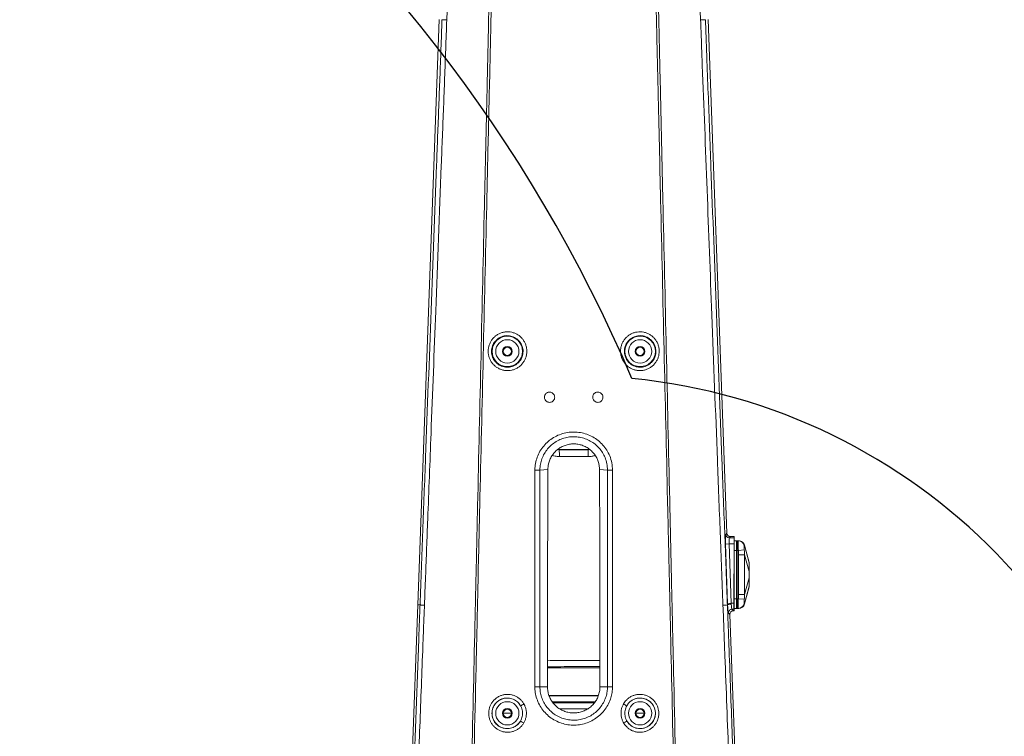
# Model space of a CAD drawing. Header units: millimetres. Extents: x 0 to 16820, y 0 to 11880.
# Tile 104 of 122: x 13241 to 14057, y 7330 to 7924. Entities that reach past the tile are written whole.
import ezdxf

# ---------------------------------------------------------------- set-up
doc = ezdxf.new("R2010")
doc.units = ezdxf.units.MM
doc.header["$LTSCALE"] = 20
doc.linetypes.add('PHANTOM', pattern=[12.7, 6.35, -1.27, 1.27, -1.27, 1.27, -1.27])
doc.styles.add('SLDTEXTSTYLE0', font='TXT', dxfattribs={"width": 0.605})
doc.dimstyles.new('SLDDIMSTYLE0', dxfattribs={"dimtxt": 140, "dimasz": 100, "dimexe": 0, "dimexo": 0.0625, "dimgap": 35, "dimtad": 1, "dimtoh": 1, "dimdec": 0, "dimrnd": 1e-09, "dimzin": 12, "dimdsep": 46, "dimtxsty": 'SLDTEXTSTYLE0', "dimsah": 1, "dimcen": 0.09, "dimadec": 0, "dimazin": 0, "dimtfac": 1, "dimtofl": 0, "dimtmove": 0, "dimatfit": 3, "dimfxl": 1, "dimfrac": 2, "dimtolj": 1, "dimtzin": 12, "dimarcsym": 0})

# ---------------------------------------------------------------- blocks, each defined once
blk = doc.blocks.new('*D18')
at = {"color": 7, "linetype": 'Continuous', "lineweight": 0}
for p, q in [((13699.83, 9477.35), (16388.41, 9477.35)), ((16358.41, 9477.35), (16358.41, 6644.47)), ((13848.53, 6644.47), (16388.41, 6644.47))]:
    blk.add_line(p, q, dxfattribs=at)
for points in [[(16358.41, 9477.35), (16343.41, 9377.35), (16373.41, 9377.35)], [(16358.41, 6644.47), (16373.41, 6744.47), (16343.41, 6744.47)]]:
    blk.add_solid(points, dxfattribs=at)
at = {"color": 7, "linetype": 'Continuous', "lineweight": 0, "insert": (16177.94, 7847.03), "char_height": 140, "attachment_point": 1, "rotation": 90, "style": 'SLDTEXTSTYLE0'}
blk.add_mtext('2833', dxfattribs=at)

msp = doc.modelspace()

# ---------------------------------------------------------------- linework, layer by layer
at = {"color": 7, "linetype": 'Continuous', "lineweight": 0}
for p, q in [((13588.43, 7924.47), (13570.7, 7439.47)), ((13826.79, 7498.79), (13811.23, 7924.47)), ((13687.85, 7568.04), (13686.54, 7568.15)), ((13711.81, 7568.04), (13687.85, 7568.04)), ((13713.02, 7568.14), (13711.81, 7568.04)), ((13678.42, 7551.55), (13678.42, 7551.47)), ((13721.24, 7551.47), (13721.24, 7551.55)), ((13829.79, 7495.91), (13832.83, 7495.91)), ((13832.83, 7495.91), (13832.83, 7494.92)), ((13832.83, 7494.88), (13832.83, 7494.92)), ((13832.83, 7489.88), (13832.83, 7494.88)), ((13832.83, 7492.47), (13834.83, 7492.47)), ((13834.83, 7484.47), (13834.83, 7492.47)), ((13834.98, 7492.37), (13835.33, 7492.47)), ((13836.28, 7492.47), (13835.33, 7492.47)), ((13835.33, 7492.47), (13835.33, 7484.47)), ((13836.28, 7492.47), (13836.49, 7492.47)), ((13832.83, 7440.65), (13832.83, 7489.88)), ((13834.83, 7444.47), (13834.83, 7484.47)), ((13835.33, 7484.47), (13835.33, 7444.47)), ((13845.18, 7474.56), (13841.36, 7488.8)), ((13841.36, 7440.13), (13845.18, 7454.37)), ((13834.83, 7436.47), (13834.83, 7444.47)), ((13835.33, 7444.47), (13835.33, 7436.47)), ((13570.7, 7439.47), (13559.92, 7144.58)), ((13832.25, 7434.47), (13832.83, 7434.47)), ((13832.83, 7435.66), (13832.83, 7440.65)), ((13832.83, 7436.47), (13834.83, 7436.47)), ((13832.83, 7435.48), (13832.83, 7435.66)), ((13832.83, 7434.47), (13832.83, 7435.48)), ((13834.98, 7436.56), (13835.33, 7436.47)), ((13836.28, 7436.47), (13835.33, 7436.47)), ((13836.49, 7436.47), (13836.28, 7436.47)), ((13829.25, 7431.36), (13829.25, 7431.36)), ((13839.74, 7144.58), (13829.25, 7431.36))]:
    msp.add_line(p, q, dxfattribs=at)
at = {"color": 8, "linetype": 'Continuous', "lineweight": 0}
for p, q in [((13686.39, 7568.03), (13687.85, 7567.9)), ((13687.85, 7568.04), (13687.85, 7567.9)), ((13687.85, 7567.9), (13711.81, 7567.9)), ((13711.81, 7568.04), (13711.81, 7567.9)), ((13711.81, 7567.9), (13713.19, 7568.01)), ((13671.84, 7551.04), (13678.42, 7551.55)), ((13727.82, 7551.04), (13721.24, 7551.55)), ((13825.8, 7497.77), (13826.79, 7498.79)), ((13829.79, 7495.91), (13828.8, 7494.88)), ((13828.8, 7494.88), (13832.79, 7494.88)), ((13832.79, 7494.88), (13832.83, 7494.92)), ((13832.79, 7489.88), (13832.79, 7494.88)), ((13834.98, 7492.37), (13834.98, 7484.47)), ((13828.67, 7489.88), (13825.67, 7489.78)), ((13827.33, 7440.55), (13825.67, 7489.78)), ((13828.67, 7489.88), (13830.32, 7440.65)), ((13832.79, 7489.88), (13828.67, 7489.88)), ((13832.65, 7440.65), (13832.79, 7489.88)), ((13832.83, 7489.88), (13832.79, 7489.88)), ((13832.83, 7484.47), (13834.83, 7484.47)), ((13834.83, 7484.47), (13834.98, 7484.47)), ((13834.98, 7484.47), (13835.33, 7484.47)), ((13834.98, 7484.47), (13834.98, 7444.47)), ((13836.28, 7484.47), (13835.33, 7484.47)), ((13836.28, 7484.47), (13841.19, 7484.92)), ((13836.49, 7480.88), (13836.28, 7484.47)), ((13841.33, 7488.73), (13845.21, 7474.18)), ((13836.49, 7448.05), (13836.49, 7480.88)), ((13841.33, 7480.91), (13841.33, 7480.91)), ((13841.33, 7480.91), (13845.21, 7467.08)), ((13841.33, 7448.02), (13845.21, 7461.85)), ((13841.33, 7440.21), (13845.21, 7454.75)), ((13832.83, 7444.47), (13834.83, 7444.47)), ((13834.83, 7444.47), (13834.98, 7444.47)), ((13834.98, 7444.47), (13835.33, 7444.47)), ((13834.98, 7444.47), (13834.98, 7436.56)), ((13836.28, 7444.47), (13835.33, 7444.47)), ((13836.28, 7444.47), (13836.49, 7448.05)), ((13841.19, 7444.01), (13836.28, 7444.47)), ((13572.46, 7439.4), (13570.7, 7439.47)), ((13572.46, 7439.4), (13572.46, 7439.4)), ((13827.2, 7439.4), (13827.37, 7439.41)), ((13827.2, 7439.4), (13827.2, 7439.4)), ((13830.32, 7440.65), (13827.33, 7440.55)), ((13827.37, 7439.41), (13827.37, 7439.41)), ((13830.32, 7440.65), (13832.65, 7440.65)), ((13832.65, 7435.66), (13831.01, 7435.66)), ((13831.01, 7435.66), (13832.25, 7434.47)), ((13832.83, 7440.65), (13832.65, 7440.65)), ((13832.65, 7435.66), (13832.65, 7440.65)), ((13832.83, 7435.48), (13832.65, 7435.66)), ((13829.25, 7431.36), (13828.02, 7432.55)), ((13678.09, 7387.15), (13721.57, 7387.22)), ((13678.09, 7371.47), (13671.83, 7371.47)), ((13721.57, 7371.47), (13727.83, 7371.47)), ((13720.3, 7364.25), (13679.44, 7364.19)), ((13679.49, 7364.02), (13720.23, 7364.02)), ((13717.56, 7359.03), (13682.06, 7359.03)), ((13682.71, 7358.21), (13716.98, 7358.21)), ((13711.53, 7353.22), (13688.19, 7353.22)), ((13641.44, 7349.71), (13648.22, 7349.71)), ((13751.44, 7349.71), (13758.22, 7349.71))]:
    msp.add_line(p, q, dxfattribs=at)
at = {"color": 8, "linetype": 'Continuous', "lineweight": 0, "flags": 128}
for points in [[(13603.32, 8154.47), (13602.57, 8134.48), (13599.56, 8054.54), (13594.64, 7924.16)], [(13805.02, 7924.16), (13800.68, 8039.25), (13796.34, 8154.47)], [(13841.36, 7488.81), (13841.37, 7488.81), (13841.33, 7488.73), (13841.33, 7488.73), (13841.33, 7488.73)], [(13845.18, 7454.37), (13845.18, 7454.45), (13845.21, 7454.75), (13845.21, 7454.75), (13845.21, 7454.75)], [(13667.62, 7371.47), (13668.23, 7371.47), (13668.82, 7371.47), (13669.41, 7371.47), (13669.97, 7371.47), (13670.5, 7371.47), (13670.99, 7371.47), (13671.44, 7371.47), (13671.83, 7371.47)], [(13727.83, 7371.47), (13728.22, 7371.47), (13728.67, 7371.47), (13729.16, 7371.47), (13729.69, 7371.47), (13730.25, 7371.47), (13730.84, 7371.47), (13731.44, 7371.47), (13732.04, 7371.47)]]:
    msp.add_lwpolyline(points, dxfattribs=at)
at = {"color": 8, "linetype": 'Continuous', "lineweight": 0}
for centre, radius in [((13644.83, 7649.47), 12.65), ((13754.83, 7649.47), 12.65), ((13644.83, 7649.47), 9.65), ((13754.83, 7649.47), 9.65), ((13644.83, 7349.47), 9.65), ((13754.83, 7349.47), 9.65)]:
    msp.add_circle(centre, radius, dxfattribs=at)
at = {"color": 7, "linetype": 'Continuous', "lineweight": 0}
for centre, radius in [((13644.83, 7649.47), 4), ((13644.83, 7649.47), 3.4), ((13754.83, 7649.47), 4), ((13754.83, 7649.47), 3.4), ((13644.83, 7349.47), 4), ((13644.83, 7349.47), 3.4), ((13754.83, 7349.47), 4), ((13754.83, 7349.47), 3.4)]:
    msp.add_circle(centre, radius, dxfattribs=at)
at = {"color": 7, "linetype": 'Continuous', "lineweight": 30}
for centre, radius, start, end in [((13699.83, 7139.47), 2337.88, 300, 180), ((12604.83, 7139.47), 1242.88, 23.09425, 81.90575), ((13699.83, 7139.47), 489.9, 204.34445, 84.34445)]:
    msp.add_arc(centre, radius, start, end, dxfattribs=at)
at = {"color": 7, "linetype": 'PHANTOM', "lineweight": 30}
msp.add_arc((13699.83, 7139.47), 1536.4, 353.21587, 126.78413, dxfattribs=at)
at = {"color": 8, "linetype": 'Continuous', "lineweight": 0}
for centre, radius, start, end in [((13587.24, 7563.66), 100.7, 359.22885, 2.41582), ((13812.42, 7563.66), 100.7, 177.58418, 180.77115), ((13731.45, 7610), 59.08, 266.47375, 270.55263), ((13828.8, 7497.88), 3.01, 182.10497, 269.82392), ((13832.78, 7489.88), 4.99, 89.37047, 89.84261), ((13836.27, 7487.48), 4.98, 9.53103, 89.90366), ((13831.02, 7432.65), 3.01, 90.19219, 181.90128), ((13832.63, 7440.65), 4.99, 270.15654, 272.25266), ((13836.27, 7441.45), 4.98, 270.09634, 350.46897), ((13644.83, 7349.47), 12.65, 29.63468, 329.23931), ((13754.83, 7349.47), 12.65, 210.76069, 150.36532), ((13642.5, 7384.05), 31.31, 295.18639, 300.94419), ((13757.16, 7384.05), 31.31, 239.05581, 244.81361), ((13641.77, 7314.84), 31.41, 57.93452, 63.67237), ((13757.89, 7314.84), 31.41, 116.32763, 122.06548)]:
    msp.add_arc(centre, radius, start, end, dxfattribs=at)
at = {"color": 7, "linetype": 'Continuous', "lineweight": 0}
for centre, radius, start, end in [((13835.03, 7492.18), 0.2, 105, 180), ((13836.55, 7487.47), 5, 15.58023, 90), ((13840.33, 7473.34), 5, 0, 14.18181), ((13840.33, 7455.59), 5, 345.81762, 360), ((13835.03, 7436.75), 0.2, 180, 255), ((13836.55, 7441.47), 5, 270, 344.42991)]:
    msp.add_arc(centre, radius, start, end, dxfattribs=at)
for centre, major_axis, ratio, start_param, end_param in [((13828.34, 7497.4), (-0.89, 3.28), 0.389024, 1.030999, 1.031975), ((13828.06, 7497.11), (3.46, -0.66), 0.290316, 5.286612, 5.291244), ((13830.41, 7432.66), (3.49, 1.13), 0.40124, 0.891868, 0.892809)]:
    msp.add_ellipse(centre, major_axis=major_axis, ratio=ratio, start_param=start_param, end_param=end_param, dxfattribs=at)
at = {"color": 8, "linetype": 'Continuous', "lineweight": 0}
for centre, major_axis, ratio, start_param, end_param in [((13826.09, 7489.78), (-0.27, 8), 0.052378, 0.050591, 1.569027), ((13829.09, 7489.88), (-0.27, 5), 0.083655, 0.04782, 1.566257), ((13827.75, 7440.55), (-0.27, 8), 0.052378, 1.569027, 1.712111), ((13827.75, 7440.54), (-0.29, 8), 0.052373, 1.710886, 3.087313), ((13830.74, 7440.65), (-0.27, 5), 0.083655, 1.566257, 1.708809), ((13830.74, 7440.65), (-0.29, 5), 0.08362, 1.708423, 3.084308)]:
    msp.add_ellipse(centre, major_axis=major_axis, ratio=ratio, start_param=start_param, end_param=end_param, dxfattribs=at)
for points, knots in [([(13612.28, 7174.95), (13614.13, 7255.09), (13616.08, 7339.65), (13618.09, 7428.62), (13618.39, 7441.87), (13618.69, 7455.11), (13619.29, 7481.59), (13621.66, 7586.66), (13624.68, 7719.28), (13627.44, 7842.31), (13628.57, 7890.29), (13629.08, 7914.32), (13629.61, 7938.41), (13629.99, 7954.47), (13630.18, 7962.51)], [0, 0, 0, 0, 0.304907, 0.321709, 0.338506, 0.355334, 0.372164, 0.439491, 0.755854, 0.87787, 0.908378, 0.93888, 0.969437, 1, 1, 1, 1]), ([(13631.98, 7955.76), (13631.79, 7947.65), (13631.51, 7935.48), (13631.15, 7919.26), (13630.72, 7899.73), (13630.09, 7872.88), (13629.01, 7827.24), (13626.32, 7710.04), (13623.42, 7581.94), (13620.72, 7469.32), (13619.98, 7432.15), (13619.42, 7409.81), (13618.01, 7350.21), (13616.26, 7271.91), (13614.64, 7201.06), (13614.05, 7174.91)], [0, 0, 0, 0, 0.031119, 0.046678, 0.062248, 0.106113, 0.149978, 0.237708, 0.556787, 0.642391, 0.670954, 0.699533, 0.728112, 0.899665, 1, 1, 1, 1]), ([(13785.61, 7174.91), (13783.76, 7255.5), (13781.81, 7340.65), (13779.79, 7430.36), (13779.48, 7444.05), (13779.17, 7457.72), (13778.53, 7485.08), (13776.1, 7590.87), (13773.04, 7722.16), (13770.3, 7842.77), (13769.21, 7887.89), (13768.76, 7907.96), (13768.38, 7925.56), (13768.03, 7940.66), (13767.8, 7950.72), (13767.69, 7955.76)], [0, 0, 0, 0, 0.30924, 0.326745, 0.344245, 0.361778, 0.379312, 0.449452, 0.768528, 0.884215, 0.913138, 0.942059, 0.961368, 0.980684, 1, 1, 1, 1]), ([(13769.48, 7962.51), (13769.68, 7953.74), (13769.98, 7940.6), (13770.38, 7923.07), (13770.69, 7908.68), (13771.03, 7893.08), (13771.56, 7870.62), (13772.47, 7831.3), (13775.09, 7714.63), (13777.99, 7586.89), (13780.54, 7474.26), (13781.38, 7437.1), (13781.89, 7414.77), (13783.26, 7355.17), (13785.08, 7275.23), (13786.74, 7202.74), (13787.38, 7174.95)], [0, 0, 0, 0, 0.033338, 0.050007, 0.066681, 0.08809, 0.109501, 0.152322, 0.237964, 0.554332, 0.639208, 0.667525, 0.695852, 0.72418, 0.894273, 1, 1, 1, 1]), ([(13572.46, 7439.4), (13572.46, 7439.4), (13572.83, 7449.6), (13573.58, 7469.97), (13574.73, 7500.49), (13575.9, 7530.99), (13578.21, 7592.01), (13581.63, 7683.01), (13584.96, 7771.88), (13587.09, 7828.04), (13588.01, 7852.09), (13588.93, 7876.16), (13589.82, 7900.25), (13590.39, 7916.34), (13590.67, 7924.39)], [0, 0, 0, 0, 0.0000001, 0.0629312, 0.1258723, 0.1888248, 0.2517713, 0.5035339, 0.751737, 0.801396, 0.8510743, 0.9007408, 0.9503766, 1, 1, 1, 1]), ([(13594.64, 7924.16), (13594.35, 7916.1), (13593.79, 7899.98), (13592.88, 7875.85), (13591.95, 7851.74), (13591.02, 7827.64), (13588.85, 7771.37), (13585.73, 7689.31), (13581.98, 7591.57), (13579.48, 7526.08), (13577.96, 7486.5), (13577.04, 7462.75), (13576.44, 7446.88), (13576.14, 7438.95)], [0, 0, 0, 0, 0.049688, 0.099388, 0.149118, 0.198861, 0.248584, 0.497204, 0.706112, 0.853052, 0.902039, 0.951025, 1, 1, 1, 1]), ([(13594.64, 7924.16), (13594.55, 7924.17), (13594.03, 7924.19), (13592.74, 7924.25), (13591.17, 7924.33), (13590.83, 7924.37), (13590.67, 7924.39)], [0, 0, 0, 0, 0.03765, 0.228486, 0.614243, 1, 1, 1, 1]), ([(13805.02, 7924.16), (13805.11, 7924.17), (13805.64, 7924.19), (13806.92, 7924.25), (13808.49, 7924.33), (13808.83, 7924.37), (13809, 7924.39)], [0, 0, 0, 0, 0.03765, 0.228486, 0.614243, 1, 1, 1, 1]), ([(13823.52, 7438.95), (13823.14, 7449), (13822.38, 7469.1), (13821.22, 7499.19), (13820.06, 7529.27), (13817.76, 7589.45), (13813.19, 7708.59), (13808.83, 7823.97), (13805.67, 7905.37), (13805.24, 7917.9), (13805.02, 7924.16)], [0, 0, 0, 0, 0.062038, 0.124085, 0.186143, 0.248195, 0.496382, 0.922765, 0.961371, 1, 1, 1, 1]), ([(13809, 7924.39), (13809.17, 7919.3), (13809.53, 7909.12), (13810.3, 7888.81), (13811.63, 7853.24), (13814.31, 7782.1), (13818.11, 7680.94), (13821.91, 7580.03), (13824.56, 7509.72), (13825.88, 7474.56), (13826.64, 7454.49), (13827.02, 7444.44), (13827.2, 7439.4), (13827.2, 7439.4)], [0, 0, 0, 0, 0.031398, 0.062807, 0.125675, 0.251411, 0.502892, 0.751444, 0.875721, 0.937859, 0.968932, 1, 1, 1, 1, 1]), ([(13661.01, 7649.47), (13660.96, 7648.6), (13660.86, 7646.86), (13660.18, 7644.28), (13659.1, 7641.82), (13657.59, 7639.54), (13655.72, 7637.56), (13653.55, 7635.91), (13651.13, 7634.67), (13648.54, 7633.84), (13645.86, 7633.47), (13643.15, 7633.54), (13640.5, 7634.08), (13637.98, 7635.05), (13635.66, 7636.43), (13633.59, 7638.17), (13631.85, 7640.25), (13630.48, 7642.58), (13629.51, 7645.11), (13628.93, 7648), (13628.91, 7650.98), (13629.46, 7653.9), (13630.4, 7656.47), (13631.77, 7658.83), (13633.51, 7660.94), (13635.58, 7662.71), (13637.9, 7664.11), (13640.43, 7665.09), (13643.08, 7665.64), (13645.78, 7665.73), (13648.45, 7665.37), (13651.03, 7664.56), (13653.44, 7663.34), (13655.61, 7661.72), (13657.49, 7659.77), (13659.01, 7657.51), (13660.15, 7655), (13660.88, 7652.29), (13660.97, 7650.41), (13661.01, 7649.47)], [0, 0, 0, 0, 0.025886, 0.051772, 0.078771, 0.105771, 0.132739, 0.159707, 0.186601, 0.213494, 0.240282, 0.267069, 0.293753, 0.320436, 0.347072, 0.373708, 0.400388, 0.427068, 0.453771, 0.480474, 0.514489, 0.541569, 0.568648, 0.595728, 0.622807, 0.649761, 0.676714, 0.703498, 0.730281, 0.756945, 0.783609, 0.810255, 0.836901, 0.863614, 0.890328, 0.917148, 0.943969, 0.971984, 1, 1, 1, 1]), ([(13657.86, 7649.32), (13657.86, 7649.38), (13657.87, 7650.18), (13657.72, 7651.71), (13657.16, 7653.85), (13656.23, 7655.86), (13654.99, 7657.69), (13653.46, 7659.28), (13651.69, 7660.6), (13649.72, 7661.59), (13647.62, 7662.25), (13645.43, 7662.54), (13643.23, 7662.47), (13641.07, 7662.03), (13639, 7661.23), (13637.1, 7660.09), (13635.41, 7658.65), (13633.99, 7656.94), (13632.87, 7655.02), (13632.1, 7652.93), (13631.65, 7650.55), (13631.66, 7648.13), (13632.14, 7645.77), (13632.92, 7643.7), (13634.05, 7641.81), (13635.47, 7640.12), (13637.16, 7638.7), (13639.06, 7637.57), (13641.12, 7636.79), (13643.29, 7636.35), (13645.5, 7636.29), (13647.69, 7636.6), (13649.81, 7637.27), (13651.78, 7638.29), (13653.55, 7639.63), (13655.08, 7641.25), (13656.31, 7643.1), (13657.19, 7645.1), (13657.75, 7647.2), (13657.83, 7648.61), (13657.86, 7649.32)], [0, 0, 0, 0, 0.002194, 0.02903, 0.055865, 0.082605, 0.109345, 0.136003, 0.162662, 0.189292, 0.215923, 0.242613, 0.269304, 0.29614, 0.322977, 0.349986, 0.376995, 0.404106, 0.431216, 0.458289, 0.485362, 0.519337, 0.546003, 0.572668, 0.599329, 0.62599, 0.652644, 0.679299, 0.706039, 0.732779, 0.75964, 0.786501, 0.813456, 0.84041, 0.867403, 0.894395, 0.921372, 0.948348, 0.974174, 1, 1, 1, 1]), ([(13770.71, 7649.49), (13770.67, 7648.67), (13770.58, 7647.02), (13769.96, 7644.54), (13768.95, 7642.11), (13767.5, 7639.81), (13765.68, 7637.8), (13763.55, 7636.11), (13761.15, 7634.81), (13758.58, 7633.92), (13755.89, 7633.49), (13753.17, 7633.51), (13750.49, 7634), (13747.93, 7634.93), (13745.56, 7636.28), (13743.46, 7638), (13741.68, 7640.07), (13740.26, 7642.39), (13739.27, 7644.93), (13738.66, 7647.8), (13738.6, 7650.75), (13739.09, 7653.64), (13739.98, 7656.2), (13741.29, 7658.57), (13742.98, 7660.69), (13745, 7662.5), (13747.29, 7663.95), (13749.8, 7664.99), (13752.45, 7665.6), (13755.18, 7665.74), (13757.89, 7665.43), (13760.5, 7664.66), (13762.96, 7663.46), (13765.16, 7661.86), (13767.07, 7659.92), (13768.62, 7657.69), (13769.8, 7655.17), (13770.57, 7652.41), (13770.66, 7650.46), (13770.71, 7649.49)], [0, 0, 0, 0, 0.024475, 0.048949, 0.075673, 0.102397, 0.129199, 0.156001, 0.182876, 0.209751, 0.236669, 0.263588, 0.290522, 0.317456, 0.344385, 0.371315, 0.398235, 0.425155, 0.452104, 0.479054, 0.512349, 0.539094, 0.565839, 0.592541, 0.619243, 0.645972, 0.672701, 0.699534, 0.726367, 0.753329, 0.780292, 0.807324, 0.834357, 0.861349, 0.888342, 0.91521, 0.942079, 0.97104, 1, 1, 1, 1]), ([(13767.98, 7649.34), (13767.98, 7649.46), (13767.98, 7650.31), (13767.8, 7651.89), (13767.21, 7654.02), (13766.26, 7656.01), (13765, 7657.83), (13763.44, 7659.4), (13761.63, 7660.7), (13759.63, 7661.68), (13757.49, 7662.3), (13755.28, 7662.55), (13753.06, 7662.44), (13750.9, 7661.94), (13748.85, 7661.09), (13746.98, 7659.91), (13745.33, 7658.45), (13743.95, 7656.72), (13742.88, 7654.79), (13742.16, 7652.71), (13741.75, 7650.36), (13741.8, 7647.97), (13742.29, 7645.63), (13743.11, 7643.56), (13744.26, 7641.67), (13745.71, 7639.99), (13747.43, 7638.59), (13749.36, 7637.48), (13751.45, 7636.73), (13753.64, 7636.33), (13755.87, 7636.31), (13758.07, 7636.66), (13760.17, 7637.38), (13762.13, 7638.43), (13763.87, 7639.81), (13765.36, 7641.45), (13766.54, 7643.32), (13767.67, 7645.92), (13767.86, 7647.99), (13767.98, 7649.34)], [0, 0, 0, 0, 0.004445, 0.031178, 0.057912, 0.084806, 0.111701, 0.138748, 0.165796, 0.192889, 0.219982, 0.246983, 0.273983, 0.300815, 0.327646, 0.354332, 0.381018, 0.407647, 0.434276, 0.460939, 0.487603, 0.520809, 0.547713, 0.574617, 0.601536, 0.628454, 0.655428, 0.682401, 0.709408, 0.736415, 0.763408, 0.790401, 0.817323, 0.844245, 0.871054, 0.897862, 0.924559, 0.951257, 1, 1, 1, 1]), ([(13667.64, 7550.92), (13667.65, 7551.47), (13667.69, 7553.82), (13668.3, 7557.93), (13669.94, 7563.07), (13672.46, 7567.85), (13675.75, 7572.16), (13679.73, 7575.85), (13684.28, 7578.84), (13689.27, 7581.01), (13694.56, 7582.34), (13700, 7582.76), (13705.43, 7582.28), (13710.7, 7580.9), (13715.66, 7578.68), (13720.16, 7575.67), (13724.08, 7571.97), (13727.31, 7567.67), (13729.88, 7562.68), (13731.65, 7557.05), (13731.9, 7552.97), (13732.02, 7550.93)], [0, 0, 0, 0, 0.016521, 0.070145, 0.123771, 0.177554, 0.23134, 0.285357, 0.339378, 0.39348, 0.447583, 0.501729, 0.555876, 0.609877, 0.663878, 0.717602, 0.771324, 0.824619, 0.877912, 0.938959, 1, 1, 1, 1]), ([(13727.82, 7551.04), (13727.82, 7551.04), (13727.82, 7552.81), (13727.46, 7556.36), (13726, 7561.28), (13723.76, 7565.63), (13720.97, 7569.39), (13717.56, 7572.63), (13713.64, 7575.28), (13709.32, 7577.23), (13704.72, 7578.44), (13699.98, 7578.86), (13695.23, 7578.49), (13690.61, 7577.32), (13686.26, 7575.41), (13682.3, 7572.79), (13678.84, 7569.56), (13675.99, 7565.79), (13673.82, 7561.61), (13672.4, 7557.13), (13671.89, 7553.55), (13671.84, 7551.51), (13671.84, 7551.04), (13671.84, 7551.04)], [0, 0, 0, 0, 0.000001, 0.060933, 0.121872, 0.175146, 0.228423, 0.282177, 0.335932, 0.389998, 0.444063, 0.49828, 0.552497, 0.606665, 0.660832, 0.714882, 0.76893, 0.822709, 0.876486, 0.930024, 0.983562, 0.999999, 1, 1, 1, 1]), ([(13687.93, 7562.31), (13686.72, 7562.35), (13684.71, 7562.42), (13682.79, 7562.98), (13682.03, 7563.2)], [0, 0, 0, 0, 0.602354, 1, 1, 1, 1]), ([(13711.73, 7562.31), (13708.4, 7562.31), (13700.46, 7562.31), (13692.53, 7562.31), (13687.93, 7562.31)], [0, 0, 0, 0, 0.420164, 1, 1, 1, 1]), ([(13717.62, 7563.16), (13716.75, 7562.93), (13714.83, 7562.41), (13712.83, 7562.34), (13711.73, 7562.31)], [0, 0, 0, 0, 0.449262, 1, 1, 1, 1]), ([(13667.62, 7371.47), (13667.62, 7384.85), (13667.61, 7404.91), (13667.61, 7428.29), (13667.61, 7441.64), (13667.61, 7461.64), (13667.63, 7498.06), (13667.63, 7531.16), (13667.64, 7550.92)], [0, 0, 0, 0, 0.223529, 0.334878, 0.390563, 0.446315, 0.669413, 1, 1, 1, 1]), ([(13667.64, 7550.92), (13667.73, 7550.92), (13668.22, 7550.92), (13669.26, 7550.93), (13670.69, 7550.96), (13671.46, 7551.01), (13671.84, 7551.04)], [0, 0, 0, 0, 0.058074, 0.302239, 0.651119, 1, 1, 1, 1]), ([(13671.84, 7551.04), (13671.84, 7537.85), (13671.83, 7511.47), (13671.82, 7478.5), (13671.82, 7455.42), (13671.82, 7442.23), (13671.82, 7428.72), (13671.82, 7405.14), (13671.83, 7384.85), (13671.83, 7371.47)], [0, 0, 0, 0, 0.220482, 0.440963, 0.551204, 0.606349, 0.661484, 0.776615, 1, 1, 1, 1]), ([(13727.83, 7371.47), (13727.83, 7380.58), (13727.84, 7396.73), (13727.84, 7416.91), (13727.84, 7431.98), (13727.84, 7448.06), (13727.84, 7478.51), (13727.83, 7514.19), (13727.82, 7541.82), (13727.82, 7551.04)], [0, 0, 0, 0, 0.1520342, 0.2696381, 0.3366483, 0.4036788, 0.5379297, 0.8459763, 1, 1, 1, 1]), ([(13732.02, 7550.93), (13732.03, 7521.05), (13732.04, 7487.45), (13732.05, 7450.12), (13732.05, 7438.91), (13732.05, 7412.68), (13732.05, 7390.2), (13732.04, 7371.47)], [0, 0, 0, 0, 0.4996771, 0.5621369, 0.6246017, 0.6871502, 1, 1, 1, 1]), ([(13836.28, 7484.47), (13836.25, 7485.36), (13836.2, 7487.16), (13836.17, 7489.56), (13836.17, 7491.37), (13836.21, 7492.33), (13836.26, 7492.43), (13836.28, 7492.47)], [0, 0, 0, 0, 0.214554, 0.429112, 0.643599, 0.858064, 1, 1, 1, 1]), ([(13836.49, 7492.47), (13837.04, 7492.41), (13838.14, 7492.31), (13839.6, 7491.49), (13840.76, 7490.28), (13841.14, 7489.24), (13841.33, 7488.73)], [0, 0, 0, 0, 0.25, 0.5, 0.75, 1, 1, 1, 1]), ([(13841.19, 7488.31), (13841.16, 7488.24), (13841.1, 7488.1), (13841.08, 7487.41), (13841.09, 7486.44), (13841.14, 7485.54), (13841.18, 7485.02), (13841.19, 7484.92)], [0, 0, 0, 0, 0.230068, 0.459641, 0.700154, 0.942984, 1, 1, 1, 1]), ([(13841.33, 7488.73), (13841.33, 7488.73), (13841.36, 7488.6), (13841.33, 7488.45), (13841.23, 7488.36), (13841.19, 7488.31)], [0, 0, 0, 0, 0.000014, 0.497792, 1, 1, 1, 1]), ([(13841.19, 7484.92), (13841.23, 7484.25), (13841.33, 7482.92), (13841.36, 7481.57), (13841.33, 7480.91), (13841.33, 7480.91)], [0, 0, 0, 0, 0.498892, 0.999985, 1, 1, 1, 1]), ([(13836.49, 7480.88), (13837.04, 7480.88), (13838.14, 7480.89), (13839.6, 7480.9), (13840.76, 7480.91), (13841.14, 7480.91), (13841.33, 7480.91)], [0, 0, 0, 0, 0.25, 0.5, 0.75, 1, 1, 1, 1]), ([(13841.33, 7480.91), (13841.33, 7480.91), (13841.34, 7477.58), (13841.37, 7470.91), (13841.37, 7459.95), (13841.35, 7452.32), (13841.33, 7448.02), (13841.33, 7448.02)], [0, 0, 0, 0, 0.000002, 0.304024, 0.608048, 0.999998, 1, 1, 1, 1]), ([(13845.21, 7474.18), (13845.21, 7474.18), (13845.19, 7474.43), (13845.17, 7474.63), (13845.18, 7474.57), (13845.18, 7474.56)], [0, 0, 0, 0, 0.0000226, 0.953788, 1, 1, 1, 1]), ([(13845.21, 7474.17), (13845.21, 7474.17), (13845.21, 7474.18), (13845.21, 7474.18), (13845.21, 7474.18)], [0, 0, 0, 0, 0.6271918, 1, 1, 1, 1]), ([(13845.21, 7467.08), (13845.22, 7467.7), (13845.24, 7468.95), (13845.25, 7470.6), (13845.25, 7472.03), (13845.25, 7473.31), (13845.22, 7473.86), (13845.21, 7474.17)], [0, 0, 0, 0, 0.189386, 0.384541, 0.567317, 0.756314, 1, 1, 1, 1]), ([(13845.33, 7473.1), (13845.33, 7473.15), (13845.33, 7473.51), (13845.26, 7473.87), (13845.21, 7474.17)], [0, 0, 0, 0, 0.143855, 1, 1, 1, 1]), ([(13845.21, 7461.85), (13845.21, 7461.85), (13845.19, 7462.65), (13845.17, 7463.96), (13845.18, 7465.73), (13845.2, 7466.64), (13845.21, 7467.08), (13845.21, 7467.08)], [0, 0, 0, 0, 0.000011, 0.476409, 0.734943, 0.999989, 1, 1, 1, 1]), ([(13845.21, 7467.08), (13845.21, 7467.08), (13845.21, 7467.08), (13845.21, 7467.08), (13845.21, 7467.08)], [0, 0, 0, 0, 0.628424, 1, 1, 1, 1]), ([(13845.33, 7466.85), (13845.33, 7466.86), (13845.33, 7466.94), (13845.26, 7467.02), (13845.21, 7467.08)], [0, 0, 0, 0, 0.143855, 1, 1, 1, 1]), ([(13845.33, 7462.08), (13845.33, 7462.07), (13845.33, 7461.99), (13845.26, 7461.92), (13845.21, 7461.85)], [0, 0, 0, 0, 0.143855, 1, 1, 1, 1]), ([(13845.21, 7461.85), (13845.21, 7461.85), (13845.21, 7461.85), (13845.21, 7461.85), (13845.21, 7461.85)], [0, 0, 0, 0, 0.627192, 1, 1, 1, 1]), ([(13845.21, 7454.76), (13845.22, 7454.99), (13845.24, 7455.47), (13845.25, 7456.56), (13845.25, 7457.92), (13845.25, 7459.66), (13845.22, 7461.06), (13845.21, 7461.85)], [0, 0, 0, 0, 0.1893856, 0.3845407, 0.5673169, 0.7563145, 1, 1, 1, 1]), ([(13845.33, 7455.83), (13845.33, 7455.78), (13845.33, 7455.42), (13845.26, 7455.06), (13845.21, 7454.76)], [0, 0, 0, 0, 0.143855, 1, 1, 1, 1]), ([(13845.21, 7454.75), (13845.21, 7454.75), (13845.21, 7454.76), (13845.21, 7454.76), (13845.21, 7454.76)], [0, 0, 0, 0, 0.628424, 1, 1, 1, 1]), ([(13836.28, 7436.47), (13836.25, 7436.55), (13836.2, 7436.73), (13836.17, 7438.11), (13836.17, 7440.14), (13836.21, 7442.39), (13836.26, 7443.87), (13836.28, 7444.47)], [0, 0, 0, 0, 0.214554, 0.429112, 0.643599, 0.858064, 1, 1, 1, 1]), ([(13836.49, 7448.05), (13837.04, 7448.05), (13838.14, 7448.04), (13839.6, 7448.03), (13840.76, 7448.02), (13841.14, 7448.02), (13841.33, 7448.02)], [0, 0, 0, 0, 0.25, 0.5, 0.75, 1, 1, 1, 1]), ([(13841.19, 7444.01), (13841.16, 7443.61), (13841.1, 7442.83), (13841.08, 7441.79), (13841.09, 7441.01), (13841.14, 7440.68), (13841.18, 7440.63), (13841.19, 7440.63)], [0, 0, 0, 0, 0.230068, 0.459641, 0.700154, 0.942984, 1, 1, 1, 1]), ([(13841.33, 7448.02), (13841.33, 7448.02), (13841.36, 7447.36), (13841.33, 7446.02), (13841.23, 7444.68), (13841.19, 7444.01)], [0, 0, 0, 0, 0.000014, 0.497792, 1, 1, 1, 1]), ([(13562.62, 7175.02), (13565.55, 7253.62), (13568.65, 7336.98), (13571.92, 7425.11), (13572.28, 7434.64), (13572.46, 7439.4)], [0, 0, 0, 0, 0.891833, 0.945915, 1, 1, 1, 1]), ([(13576.14, 7438.95), (13576.03, 7436.17), (13575.8, 7430.6), (13575.39, 7419.45), (13574.64, 7399.94), (13573.17, 7360.92), (13570.28, 7284.44), (13567.81, 7219.12), (13566.18, 7176.09)], [0, 0, 0, 0, 0.031797, 0.063606, 0.127225, 0.254465, 0.508943, 1, 1, 1, 1]), ([(13576.14, 7438.95), (13576.06, 7438.96), (13575.64, 7438.99), (13574.46, 7439.08), (13572.96, 7439.24), (13572.63, 7439.35), (13572.46, 7439.4)], [0, 0, 0, 0, 0.0381131, 0.1946659, 0.597333, 1, 1, 1, 1]), ([(13823.52, 7438.95), (13823.61, 7438.96), (13824.02, 7438.99), (13825.2, 7439.08), (13826.7, 7439.24), (13827.03, 7439.35), (13827.2, 7439.4)], [0, 0, 0, 0, 0.038113, 0.194666, 0.597333, 1, 1, 1, 1]), ([(13833.48, 7176.09), (13833.28, 7181.2), (13832.08, 7212.94), (13829.83, 7272.63), (13827.24, 7341.18), (13825.39, 7390.07), (13824.46, 7414.51), (13823.94, 7428.48), (13823.66, 7435.46), (13823.52, 7438.95)], [0, 0, 0, 0, 0.058237, 0.362335, 0.681165, 0.84058, 0.920288, 0.960147, 1, 1, 1, 1]), ([(13827.2, 7439.4), (13827.41, 7433.82), (13827.83, 7422.66), (13828.66, 7400.32), (13830.11, 7361.24), (13832.98, 7284.27), (13835.42, 7218.48), (13837.04, 7175.02)], [0, 0, 0, 0, 0.063347, 0.126709, 0.253433, 0.506879, 1, 1, 1, 1]), ([(13830.37, 7439.94), (13830.31, 7439.94), (13830.14, 7439.93), (13829.63, 7439.9), (13828.87, 7439.83), (13828.08, 7439.71), (13827.52, 7439.56), (13827.42, 7439.46), (13827.37, 7439.41)], [0, 0, 0, 0, 0.0361722, 0.1148086, 0.3361066, 0.5574044, 0.7787022, 1, 1, 1, 1]), ([(13841.33, 7440.21), (13841.14, 7439.69), (13840.76, 7438.65), (13839.6, 7437.45), (13838.14, 7436.62), (13837.04, 7436.52), (13836.49, 7436.47)], [0, 0, 0, 0, 0.25, 0.5, 0.75, 1, 1, 1, 1]), ([(13841.19, 7440.63), (13841.23, 7440.58), (13841.33, 7440.48), (13841.36, 7440.33), (13841.33, 7440.21), (13841.33, 7440.21)], [0, 0, 0, 0, 0.498893, 0.999986, 1, 1, 1, 1]), ([(13841.33, 7440.21), (13841.33, 7440.21), (13841.34, 7440.18), (13841.37, 7440.12), (13841.37, 7440.11), (13841.35, 7440.17), (13841.33, 7440.21), (13841.33, 7440.21)], [0, 0, 0, 0, 0.000002, 0.304024, 0.608047, 0.999998, 1, 1, 1, 1]), ([(13678.09, 7393.1), (13681.17, 7393.11), (13690.17, 7393.13), (13704.67, 7393.16), (13716.08, 7393.16), (13721.57, 7393.16)], [0, 0, 0, 0, 0.2121302, 0.6215249, 1, 1, 1, 1]), ([(13721.57, 7388.17), (13714.43, 7388.17), (13699.93, 7388.16), (13685.44, 7388.12), (13678.09, 7388.1)], [0, 0, 0, 0, 0.492925, 1, 1, 1, 1]), ([(13732.04, 7371.47), (13731.97, 7369.92), (13731.84, 7366.84), (13730.73, 7362.08), (13728.84, 7357.33), (13726.05, 7352.76), (13722.51, 7348.72), (13718.35, 7345.29), (13713.64, 7342.61), (13708.54, 7340.72), (13703.17, 7339.73), (13697.71, 7339.61), (13692.3, 7340.43), (13687.09, 7342.12), (13682.25, 7344.68), (13677.91, 7347.98), (13674.21, 7351.98), (13671.24, 7356.51), (13669.11, 7361.48), (13667.84, 7366.51), (13667.69, 7369.89), (13667.62, 7371.47)], [0, 0, 0, 0, 0.046082, 0.092164, 0.145208, 0.198254, 0.251585, 0.304918, 0.358773, 0.41263, 0.466834, 0.521039, 0.575326, 0.629611, 0.683865, 0.738115, 0.791992, 0.845865, 0.899315, 0.952763, 1, 1, 1, 1]), ([(13671.83, 7371.47), (13671.83, 7371.47), (13671.83, 7370.09), (13672.05, 7367.16), (13673.11, 7362.78), (13674.96, 7358.46), (13677.53, 7354.5), (13680.74, 7351.02), (13684.52, 7348.12), (13688.73, 7345.89), (13693.26, 7344.41), (13697.98, 7343.69), (13702.75, 7343.79), (13707.42, 7344.66), (13711.86, 7346.31), (13715.96, 7348.66), (13719.58, 7351.65), (13722.64, 7355.18), (13725.06, 7359.17), (13726.71, 7363.3), (13727.63, 7367.44), (13727.83, 7370.13), (13727.83, 7371.47), (13727.83, 7371.47)], [0, 0, 0, 0, 0.0000007, 0.0471768, 0.1005646, 0.1539552, 0.2078146, 0.2616767, 0.3159569, 0.3702394, 0.4245889, 0.4789406, 0.5332036, 0.5874669, 0.6413693, 0.6952699, 0.7486108, 0.8019504, 0.8549512, 0.9079512, 0.9539752, 0.9999993, 1, 1, 1, 1]), ([(13658.45, 7341.46), (13658.04, 7340.84), (13657.16, 7339.47), (13655.4, 7337.66), (13653.28, 7336.07), (13650.91, 7334.86), (13648.37, 7334.06), (13645.74, 7333.72), (13643.08, 7333.81), (13640.49, 7334.36), (13638.02, 7335.33), (13635.76, 7336.71), (13633.76, 7338.43), (13632.09, 7340.48), (13630.77, 7342.77), (13629.86, 7345.25), (13629.33, 7348.06), (13629.33, 7350.94), (13629.88, 7353.75), (13630.81, 7356.24), (13632.15, 7358.54), (13633.86, 7360.58), (13635.89, 7362.31), (13638.17, 7363.67), (13640.65, 7364.61), (13643.25, 7365.13), (13645.9, 7365.2), (13648.52, 7364.83), (13651.04, 7364.01), (13653.39, 7362.8), (13655.49, 7361.19), (13657.27, 7359.32), (13658.17, 7357.89), (13658.6, 7357.2)], [0, 0, 0, 0, 0.027146, 0.059446, 0.091747, 0.124087, 0.156428, 0.188773, 0.221118, 0.253403, 0.285688, 0.317864, 0.35004, 0.382151, 0.414263, 0.446413, 0.478564, 0.518534, 0.550787, 0.58304, 0.615406, 0.647773, 0.680166, 0.712559, 0.744892, 0.777224, 0.809464, 0.841703, 0.873872, 0.906041, 0.938184, 0.970327, 1, 1, 1, 1]), ([(13655.83, 7355.72), (13655.48, 7356.28), (13654.75, 7357.43), (13653.31, 7358.94), (13651.61, 7360.24), (13649.7, 7361.23), (13647.66, 7361.89), (13645.53, 7362.2), (13643.38, 7362.15), (13641.26, 7361.73), (13639.25, 7360.97), (13637.38, 7359.87), (13635.74, 7358.49), (13634.34, 7356.83), (13633.25, 7354.98), (13632.49, 7352.95), (13632.04, 7350.67), (13632.04, 7348.34), (13632.47, 7346.06), (13633.21, 7344.06), (13634.28, 7342.2), (13635.64, 7340.55), (13637.27, 7339.14), (13639.1, 7338.04), (13641.11, 7337.25), (13643.21, 7336.81), (13645.37, 7336.72), (13647.5, 7337.01), (13649.57, 7337.65), (13651.49, 7338.62), (13653.22, 7339.91), (13654.65, 7341.38), (13655.37, 7342.49), (13655.7, 7343)], [0, 0, 0, 0, 0.029596, 0.061246, 0.093809, 0.125545, 0.158195, 0.19004, 0.222801, 0.254739, 0.287599, 0.31956, 0.35245, 0.384328, 0.41714, 0.44886, 0.481513, 0.521384, 0.55301, 0.585561, 0.617201, 0.649755, 0.681511, 0.71418, 0.746073, 0.778885, 0.810828, 0.843695, 0.87559, 0.908413, 0.940207, 0.972928, 1, 1, 1, 1]), ([(13741.06, 7357.2), (13741.83, 7358.35), (13743.09, 7360.24), (13745.51, 7362.27), (13747.78, 7363.64), (13750.26, 7364.6), (13752.87, 7365.13), (13755.52, 7365.2), (13758.15, 7364.84), (13760.67, 7364.03), (13763.02, 7362.81), (13765.13, 7361.22), (13766.94, 7359.3), (13768.41, 7357.1), (13769.49, 7354.69), (13770.15, 7352.12), (13770.38, 7349.47), (13770.16, 7346.84), (13769.51, 7344.27), (13768.42, 7341.85), (13766.95, 7339.63), (13765.13, 7337.7), (13763, 7336.1), (13760.64, 7334.88), (13758.11, 7334.08), (13755.48, 7333.72), (13752.83, 7333.8), (13750.24, 7334.34), (13747.77, 7335.29), (13745.51, 7336.66), (13743.17, 7338.62), (13741.94, 7340.41), (13741.22, 7341.46)], [0, 0, 0, 0, 0.050267, 0.082588, 0.114908, 0.147261, 0.179614, 0.211948, 0.244283, 0.276532, 0.308782, 0.340919, 0.373055, 0.405126, 0.437196, 0.469515, 0.501834, 0.533847, 0.56586, 0.598209, 0.630557, 0.662953, 0.695348, 0.727702, 0.760055, 0.792321, 0.824587, 0.856777, 0.888967, 0.921121, 0.953274, 1, 1, 1, 1]), ([(13743.96, 7343), (13744.55, 7342.14), (13745.54, 7340.71), (13747.44, 7339.12), (13749.27, 7338.01), (13751.28, 7337.23), (13753.37, 7336.8), (13755.53, 7336.73), (13757.66, 7337.01), (13759.72, 7337.66), (13761.64, 7338.64), (13763.38, 7339.93), (13764.86, 7341.49), (13766.06, 7343.29), (13766.94, 7345.25), (13767.48, 7347.33), (13767.6, 7348.76), (13767.6, 7350.19), (13767.47, 7351.62), (13766.94, 7353.68), (13766.06, 7355.65), (13764.88, 7357.42), (13763.4, 7358.98), (13761.69, 7360.26), (13759.77, 7361.25), (13757.73, 7361.9), (13755.59, 7362.2), (13753.44, 7362.14), (13751.32, 7361.71), (13749.31, 7360.94), (13747.46, 7359.83), (13745.49, 7358.19), (13744.46, 7356.65), (13743.84, 7355.72)], [0, 0, 0, 0, 0.046612, 0.078285, 0.110871, 0.142637, 0.175317, 0.207191, 0.239982, 0.271936, 0.304813, 0.336766, 0.36965, 0.401499, 0.434283, 0.46577, 0.498169, 0.498595, 0.530167, 0.562661, 0.594236, 0.626725, 0.658421, 0.691028, 0.722879, 0.755646, 0.787588, 0.820453, 0.852383, 0.88524, 0.917081, 0.949849, 1, 1, 1, 1]), ([(13655.7, 7343), (13656.03, 7343.62), (13656.7, 7344.88), (13657.28, 7346.93), (13657.53, 7349.07), (13657.42, 7351.2), (13656.94, 7353.3), (13656.34, 7354.79), (13655.91, 7355.57), (13655.83, 7355.72)], [0, 0, 0, 0, 0.157856, 0.320288, 0.478226, 0.640741, 0.798796, 0.961441, 1, 1, 1, 1]), ([(13658.6, 7357.2), (13658.7, 7357.01), (13659.23, 7356.06), (13659.97, 7354.22), (13660.56, 7351.64), (13660.7, 7348.99), (13660.39, 7346.36), (13659.67, 7343.8), (13658.85, 7342.24), (13658.45, 7341.46)], [0, 0, 0, 0, 0.038546, 0.198883, 0.359224, 0.519481, 0.679738, 0.83987, 1, 1, 1, 1]), ([(13741.22, 7341.46), (13741.11, 7341.65), (13740.57, 7342.59), (13739.79, 7344.42), (13739.15, 7346.99), (13738.96, 7349.63), (13739.21, 7352.27), (13739.88, 7354.84), (13740.67, 7356.41), (13741.06, 7357.2)], [0, 0, 0, 0, 0.038549, 0.198893, 0.359241, 0.519498, 0.679754, 0.839879, 1, 1, 1, 1]), ([(13743.84, 7355.72), (13743.52, 7355.09), (13742.88, 7353.82), (13742.34, 7351.75), (13742.13, 7349.61), (13742.28, 7347.48), (13742.8, 7345.39), (13743.43, 7343.92), (13743.88, 7343.14), (13743.96, 7343)], [0, 0, 0, 0, 0.1578554, 0.3202869, 0.4782256, 0.640741, 0.7987954, 0.9614408, 1, 1, 1, 1])]:
    msp.add_open_spline(points, degree=3, knots=knots, dxfattribs=at)
at = {"color": 7, "linetype": 'Continuous', "lineweight": 0}
for points, knots in [([(13684.08, 7611.47), (13684.03, 7611.94), (13683.94, 7612.9), (13683.21, 7614.17), (13682.13, 7615.14), (13680.78, 7615.69), (13679.33, 7615.77), (13677.94, 7615.36), (13676.76, 7614.52), (13675.92, 7613.33), (13675.52, 7611.93), (13675.61, 7610.47), (13676.18, 7609.13), (13677.16, 7608.05), (13678.44, 7607.36), (13679.88, 7607.14), (13681.3, 7607.39), (13682.57, 7608.11), (13683.52, 7609.2), (13684.01, 7610.39), (13684.06, 7611.17), (13684.08, 7611.47)], [0, 0, 0, 0, 0.05374, 0.107483, 0.161148, 0.214709, 0.268218, 0.321761, 0.375411, 0.429188, 0.483047, 0.536905, 0.590682, 0.644345, 0.697915, 0.751448, 0.805008, 0.858642, 0.912369, 0.966175, 1, 1, 1, 1]), ([(13724.08, 7611.47), (13724.03, 7611.94), (13723.94, 7612.9), (13723.2, 7614.18), (13722.12, 7615.14), (13720.77, 7615.69), (13719.32, 7615.77), (13717.92, 7615.35), (13716.75, 7614.51), (13715.91, 7613.32), (13715.52, 7611.92), (13715.62, 7610.47), (13716.19, 7609.13), (13717.17, 7608.05), (13718.45, 7607.36), (13719.89, 7607.13), (13721.32, 7607.4), (13722.58, 7608.12), (13723.53, 7609.22), (13724.01, 7610.4), (13724.06, 7611.17), (13724.08, 7611.47)], [0, 0, 0, 0, 0.053849, 0.107696, 0.161566, 0.215382, 0.269079, 0.322654, 0.376166, 0.4297, 0.483324, 0.53706, 0.590877, 0.644719, 0.698524, 0.75225, 0.805883, 0.859443, 0.912976, 0.966547, 1, 1, 1, 1]), ([(13721.24, 7551.55), (13721.18, 7552.72), (13721.06, 7554.98), (13720.2, 7558.22), (13718.9, 7561.33), (13717.03, 7564.3), (13714.61, 7567.01), (13711.77, 7569.26), (13708.59, 7571.02), (13705.16, 7572.21), (13702.19, 7572.71), (13699.2, 7572.83), (13696.22, 7572.57), (13692.72, 7571.67), (13689.43, 7570.19), (13686.42, 7568.2), (13683.8, 7565.72), (13681.62, 7562.83), (13679.97, 7559.61), (13678.72, 7555.84), (13678.52, 7553.09), (13678.42, 7551.55)], [0, 0, 0, 0, 0.052554, 0.101147, 0.14974, 0.20385, 0.257959, 0.312076, 0.366191, 0.420115, 0.474037, 0.500293, 0.553976, 0.60766, 0.661336, 0.715012, 0.768856, 0.822701, 0.876773, 0.930845, 1, 1, 1, 1]), ([(13678.42, 7551.47), (13678.36, 7531.1), (13678.27, 7497.53), (13678.13, 7457.38), (13678.08, 7430.95), (13678.1, 7404.51), (13678.09, 7384.68), (13678.09, 7371.47), (13678.09, 7371.47)], [0, 0, 0, 0, 0.339656, 0.559733, 0.669804, 0.780015, 0.999998, 1, 1, 1, 1]), ([(13721.57, 7371.47), (13721.57, 7374.46), (13721.57, 7386.47), (13721.57, 7407.5), (13721.58, 7430.05), (13721.55, 7448.08), (13721.5, 7461.59), (13721.43, 7488.62), (13721.34, 7518.57), (13721.27, 7544.02), (13721.24, 7551.47)], [0, 0, 0, 0, 0.04984, 0.200027, 0.350146, 0.425256, 0.500425, 0.575519, 0.875892, 1, 1, 1, 1]), ([(13829.78, 7495.91), (13829.44, 7495.94), (13828.77, 7496.01), (13827.87, 7496.53), (13827.19, 7497.29), (13826.85, 7498.09), (13826.81, 7498.61), (13826.79, 7498.79)], [0, 0, 0, 0, 0.220301, 0.440604, 0.660748, 0.880717, 1, 1, 1, 1]), ([(13845.33, 7473.1), (13845.33, 7472.8), (13845.33, 7472.21), (13845.33, 7470.27), (13845.33, 7468.36), (13845.33, 7467.14), (13845.33, 7466.85)], [0, 0, 0, 0, 0.297415, 0.594126, 0.901491, 1, 1, 1, 1]), ([(13845.33, 7466.85), (13845.33, 7465.56), (13845.33, 7463.95), (13845.33, 7462.38), (13845.33, 7462.08)], [0, 0, 0, 0, 0.808006, 1, 1, 1, 1]), ([(13845.33, 7462.08), (13845.33, 7461.2), (13845.33, 7459.44), (13845.33, 7457.35), (13845.33, 7456.23), (13845.33, 7455.91), (13845.33, 7455.83)], [0, 0, 0, 0, 0.297415, 0.594126, 0.901491, 1, 1, 1, 1]), ([(13829.25, 7431.36), (13829.26, 7431.62), (13829.29, 7432.21), (13829.66, 7433.09), (13830.34, 7433.85), (13831.24, 7434.37), (13831.91, 7434.43), (13832.25, 7434.47)], [0, 0, 0, 0, 0.160256, 0.369878, 0.579714, 0.789864, 1, 1, 1, 1]), ([(13678.09, 7371.47), (13678.11, 7370.86), (13678.15, 7369.04), (13678.69, 7366.02), (13679.89, 7362.57), (13681.68, 7359.33), (13683.97, 7356.47), (13686.73, 7354.01), (13689.83, 7352.07), (13693.25, 7350.66), (13696.83, 7349.86), (13700.52, 7349.66), (13704.16, 7350.08), (13707.71, 7351.12), (13711, 7352.72), (13714, 7354.87), (13716.58, 7357.46), (13718.7, 7360.48), (13720.29, 7363.84), (13721.36, 7367.55), (13721.5, 7370.15), (13721.57, 7371.47)], [0, 0, 0, 0, 0.026817, 0.079719, 0.134162, 0.187129, 0.241637, 0.294605, 0.349109, 0.40207, 0.456565, 0.509537, 0.564046, 0.617004, 0.671497, 0.724377, 0.778785, 0.831579, 0.885898, 0.942023, 1, 1, 1, 1])]:
    msp.add_open_spline(points, degree=3, knots=knots, dxfattribs=at)

# ---------------------------------------------------------------- dimensions: what is measured, and where the dimension line sits
dim = msp.add_linear_dim(base=(16358.41, 6644.47), p1=(13699.83, 9477.35), p2=(13848.53, 6644.47), angle=90, dimstyle='SLDDIMSTYLE0', dxfattribs=at)
dim.commit()
dim.dimension.update_dxf_attribs({"geometry": '*D18', "text_midpoint": (16358.41, 8060.91), "dimtype": 160})

doc.saveas('drawing.dxf')
